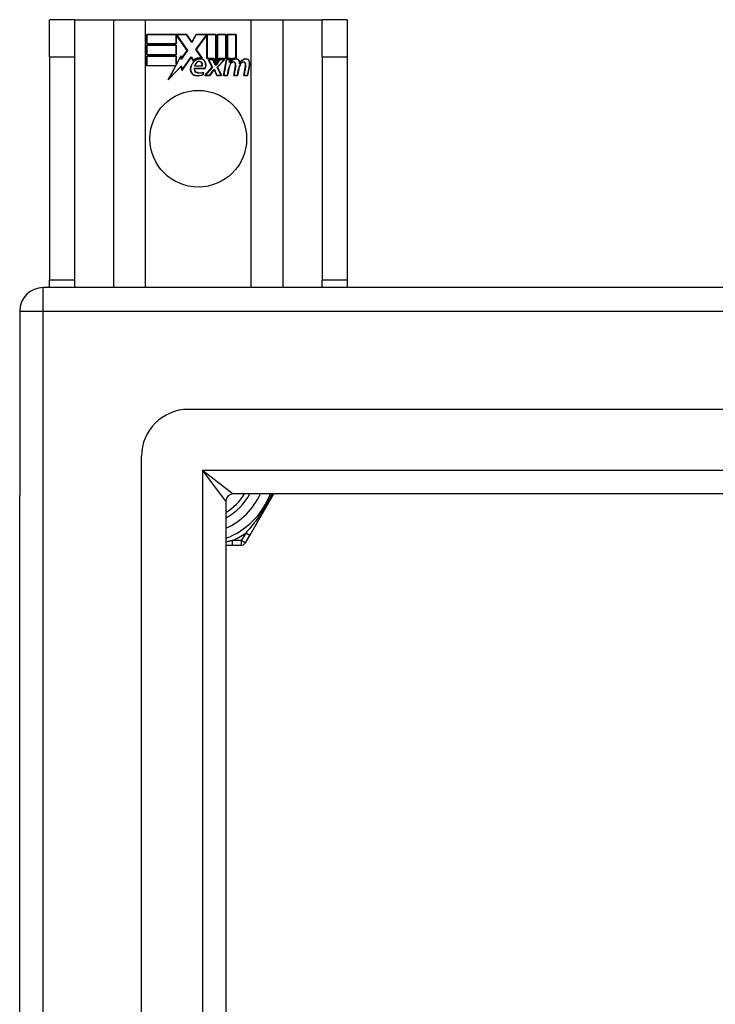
# Model space of a CAD drawing. Header units: inches. Extents: x 64.1 to 160.1, y 43.5 to 72.8.
# Tile 9 of 24: x 64.1 to 67, y 68.6 to 72.8. Entities that reach past the tile are written whole.
import ezdxf

# ---------------------------------------------------------------- set-up
doc = ezdxf.new("R2010")
doc.units = ezdxf.units.IN
doc.header["$MEASUREMENT"] = 0
doc.layers.add('Visible Edges(ANSI)', color=7, linetype='Continuous', lineweight=25)
doc.layers.add('Visible Tangent Edges(ANSI)', color=7, linetype='Continuous', lineweight=25)

msp = doc.modelspace()

# ---------------------------------------------------------------- linework, layer by layer
at = {"layer": 'Visible Edges(ANSI)'}
for p, q in [((64.3018, 72.7597), (64.1968, 72.7597)), ((64.1968, 72.6037), (64.1968, 72.7597)), ((64.3018, 72.7597), (64.3018, 72.6037)), ((64.3018, 72.7597), (64.4659, 72.7597)), ((64.4659, 72.7597), (64.6006, 72.7597)), ((64.6006, 72.7597), (65.043, 72.7597)), ((65.043, 72.7597), (65.1776, 72.7597)), ((65.1776, 72.7597), (65.3418, 72.7597)), ((65.3418, 72.6037), (65.3418, 72.7597)), ((65.4468, 72.7597), (65.3418, 72.7597)), ((65.4468, 72.7597), (65.4468, 72.6037)), ((64.6056, 72.6977), (64.7728, 72.6977)), ((64.6056, 72.6576), (64.6056, 72.6977)), ((64.6063, 72.6969), (64.6063, 72.6583)), ((64.7724, 72.6969), (64.6063, 72.6969)), ((64.7282, 72.6583), (64.7282, 72.6928)), ((64.7282, 72.6928), (64.7327, 72.6928)), ((64.7289, 72.6921), (64.7289, 72.6576)), ((64.7323, 72.6921), (64.7289, 72.6921)), ((64.7751, 72.6298), (64.7323, 72.6921)), ((64.7327, 72.6928), (64.776, 72.6298)), ((64.7949, 72.6636), (64.7724, 72.6969)), ((64.7728, 72.6977), (64.7948, 72.665)), ((64.7948, 72.665), (64.8122, 72.6977)), ((64.8126, 72.6969), (64.7949, 72.6636)), ((64.8116, 72.6349), (64.8549, 72.6928)), ((64.8122, 72.6977), (64.8958, 72.6977)), ((64.8951, 72.6969), (64.8126, 72.6969)), ((64.8553, 72.6921), (64.8126, 72.6349)), ((64.8549, 72.6928), (64.8591, 72.6928)), ((64.8583, 72.6921), (64.8553, 72.6921)), ((64.8583, 72.5966), (64.8583, 72.6921)), ((64.8591, 72.6928), (64.8591, 72.5974)), ((64.8951, 72.5782), (64.8951, 72.6969)), ((64.8958, 72.6977), (64.8958, 72.5745)), ((64.9011, 72.5837), (64.9011, 72.6977)), ((64.9011, 72.6977), (64.9382, 72.6977)), ((64.9018, 72.6969), (64.9018, 72.586)), ((64.9374, 72.6969), (64.9018, 72.6969)), ((64.9374, 72.5974), (64.9374, 72.6969)), ((64.9382, 72.6977), (64.9382, 72.5966)), ((64.9434, 72.5966), (64.9434, 72.6977)), ((64.9434, 72.6977), (64.9806, 72.6977)), ((64.9442, 72.6969), (64.9442, 72.5974)), ((64.9798, 72.6969), (64.9442, 72.6969)), ((64.9798, 72.5991), (64.9798, 72.6969)), ((64.9806, 72.6977), (64.9806, 72.5983)), ((64.7289, 72.6576), (64.6056, 72.6576)), ((64.6056, 72.6122), (64.6056, 72.6523)), ((64.6056, 72.6523), (64.7289, 72.6523)), ((64.6063, 72.6583), (64.7282, 72.6583)), ((64.6063, 72.6516), (64.6063, 72.6129)), ((64.7282, 72.6516), (64.6063, 72.6516)), ((64.7282, 72.6129), (64.7282, 72.6516)), ((64.7289, 72.6523), (64.7289, 72.6122)), ((64.776, 72.6298), (64.7501, 72.5929)), ((64.7505, 72.5947), (64.7751, 72.6298)), ((64.8368, 72.5987), (64.8116, 72.6349)), ((64.8126, 72.6349), (64.8384, 72.5976)), ((64.1968, 72.6037), (64.1968, 71.6657)), ((64.3018, 72.6037), (64.3018, 71.6657)), ((64.7289, 72.6122), (64.6056, 72.6122)), ((64.6056, 72.6066), (64.7289, 72.6066)), ((64.6056, 72.5664), (64.6056, 72.6066)), ((64.6063, 72.6129), (64.7282, 72.6129)), ((64.7282, 72.6058), (64.6063, 72.6058)), ((64.6063, 72.6058), (64.6063, 72.5672)), ((64.7282, 72.5713), (64.7282, 72.6058)), ((64.7289, 72.6066), (64.7289, 72.5721)), ((64.7297, 72.5721), (64.7481, 72.6073)), ((64.7477, 72.6051), (64.7302, 72.5713)), ((64.7501, 72.5929), (64.7477, 72.6051)), ((64.7481, 72.6073), (64.7505, 72.5947)), ((64.7923, 72.6019), (64.753, 72.5468)), ((64.7535, 72.5488), (64.7924, 72.6032)), ((64.801, 72.5874), (64.7923, 72.6019)), ((64.7924, 72.6032), (64.8012, 72.5886)), ((64.8864, 72.5966), (64.8583, 72.5966)), ((64.8591, 72.5974), (64.8869, 72.5974)), ((64.8804, 72.5597), (64.8632, 72.5931)), ((64.8632, 72.5931), (64.8834, 72.5931)), ((64.8644, 72.5923), (64.8813, 72.5596)), ((64.8829, 72.5923), (64.8644, 72.5923)), ((64.8927, 72.5693), (64.8829, 72.5923)), ((64.8834, 72.5931), (64.8932, 72.5701)), ((64.8958, 72.5745), (64.8864, 72.5966)), ((64.8869, 72.5974), (64.8951, 72.5782)), ((64.8958, 72.5701), (64.9125, 72.5931)), ((64.9129, 72.5923), (64.8962, 72.5693)), ((64.9105, 72.5966), (64.9011, 72.5837)), ((64.9017, 72.56), (64.9312, 72.5923)), ((64.9018, 72.586), (64.9101, 72.5974)), ((64.9329, 72.5931), (64.9026, 72.5599)), ((64.9101, 72.5974), (64.9374, 72.5974)), ((64.9382, 72.5966), (64.9105, 72.5966)), ((64.9125, 72.5931), (64.9329, 72.5931)), ((64.9312, 72.5923), (64.9129, 72.5923)), ((64.9281, 72.5248), (64.9401, 72.5931)), ((64.9407, 72.5923), (64.929, 72.5256)), ((64.9401, 72.5931), (64.9543, 72.5931)), ((64.9535, 72.5923), (64.9407, 72.5923)), ((64.9588, 72.5966), (64.9434, 72.5966)), ((64.9442, 72.5974), (64.9596, 72.5974)), ((64.9524, 72.5803), (64.9535, 72.5923)), ((64.9573, 72.5803), (64.9524, 72.5803)), ((64.9543, 72.5931), (64.9533, 72.5811)), ((64.9533, 72.5811), (64.9569, 72.5811)), ((64.9581, 72.5889), (64.9588, 72.5966)), ((64.9596, 72.5974), (64.9591, 72.5909)), ((65.3418, 72.6037), (65.3418, 71.6657)), ((65.4468, 72.6037), (65.4468, 71.6657)), ((64.7268, 72.5664), (64.6056, 72.5664)), ((64.6063, 72.5672), (64.728, 72.5672)), ((64.6957, 72.5068), (64.7268, 72.5664)), ((64.7505, 72.5646), (64.6957, 72.5068)), ((64.728, 72.5672), (64.6989, 72.5112)), ((64.6989, 72.5112), (64.7511, 72.5662)), ((64.7302, 72.5713), (64.7282, 72.5713)), ((64.7289, 72.5721), (64.7297, 72.5721)), ((64.753, 72.5468), (64.7505, 72.5646)), ((64.7511, 72.5662), (64.7535, 72.5488)), ((64.8049, 72.5552), (64.8507, 72.5552)), ((64.8512, 72.5544), (64.8054, 72.5544)), ((64.8377, 72.5649), (64.8065, 72.5649)), ((64.8073, 72.5657), (64.8373, 72.5657)), ((64.8429, 72.5394), (64.8429, 72.5282)), ((64.8497, 72.5248), (64.8804, 72.5597)), ((64.8813, 72.5596), (64.8513, 72.5256)), ((64.8695, 72.5256), (64.8864, 72.5499)), ((64.8868, 72.5492), (64.8699, 72.5248)), ((64.8864, 72.5499), (64.8903, 72.5499)), ((64.8898, 72.5492), (64.8868, 72.5492)), ((64.8992, 72.5248), (64.8898, 72.5492)), ((64.8903, 72.5499), (64.8997, 72.5256)), ((64.8962, 72.5693), (64.8927, 72.5693)), ((64.8932, 72.5701), (64.8958, 72.5701)), ((64.9182, 72.5256), (64.9017, 72.56)), ((64.9026, 72.5599), (64.9194, 72.5248)), ((64.9439, 72.5256), (64.9488, 72.5531)), ((64.9495, 72.5529), (64.9446, 72.5248)), ((64.9704, 72.5248), (64.978, 72.5679)), ((64.9788, 72.5678), (64.9713, 72.5256)), ((64.9863, 72.5256), (64.9912, 72.5531)), ((64.9919, 72.5529), (64.9869, 72.5248)), ((65.0124, 72.5248), (65.02, 72.5679)), ((65.0208, 72.5678), (65.0133, 72.5256)), ((65.0283, 72.5256), (65.0365, 72.5678)), ((65.0373, 72.5677), (65.0289, 72.5248)), ((64.8422, 72.5287), (64.8422, 72.5383)), ((64.8699, 72.5248), (64.8497, 72.5248)), ((64.8513, 72.5256), (64.8695, 72.5256)), ((64.9194, 72.5248), (64.8992, 72.5248)), ((64.8997, 72.5256), (64.9182, 72.5256)), ((64.9446, 72.5248), (64.9281, 72.5248)), ((64.929, 72.5256), (64.9439, 72.5256)), ((64.9869, 72.5248), (64.9704, 72.5248)), ((64.9713, 72.5256), (64.9863, 72.5256)), ((65.0289, 72.5248), (65.0124, 72.5248)), ((65.0133, 72.5256), (65.0283, 72.5256)), ((111.9728, 71.6347), (64.1708, 71.6347)), ((64.1968, 71.6347), (64.1968, 71.6657)), ((64.3018, 71.6657), (64.3018, 71.6347)), ((65.3418, 71.6347), (65.3418, 71.6657)), ((65.4468, 71.6657), (65.4468, 71.6347)), ((64.0718, 71.5357), (64.0718, 70.7607)), ((111.3631, 71.1229), (64.7804, 71.1229)), ((64.5836, 45.3433), (64.5836, 70.926)), ((64.0718, 45.5087), (64.0718, 70.7607)), ((111.1746, 70.7685), (64.9689, 70.7685)), ((65.0379, 70.5937), (65.1389, 70.7686)), ((64.9379, 70.7375), (64.9379, 45.5318)), ((65.0195, 70.5618), (65.0379, 70.5937)), ((64.9379, 70.552), (64.9657, 70.552)), ((64.9657, 70.552), (65.0025, 70.552))]:
    msp.add_line(p, q, dxfattribs=at)
msp.add_circle((64.8218, 72.2597), 0.203, dxfattribs=at)
for centre, radius, start, end in [((64.8379, 72.5484), 0.0498, 134.1684, 176.5646), ((64.8379, 72.5484), 0.049, 134.1684, 176.5646), ((64.8292, 72.5573), 0.0412, 77.079, 133.1785), ((64.8292, 72.5573), 0.042, 79.6582, 131.9139), ((64.8292, 72.5573), 0.0374, 80.4085, 134.1684), ((64.8292, 72.5573), 0.0366, 80.3604, 134.1684), ((64.8282, 72.5631), 0.0217, 109.3797, 175.226), ((64.8282, 72.5631), 0.021, 109.3797, 172.9975), ((64.8257, 72.57), 0.0144, 51.1652, 109.3797), ((64.8257, 72.57), 0.0137, 51.1652, 109.3797), ((64.8268, 72.5714), 0.0119, 331.4547, 51.1652), ((64.8268, 72.5714), 0.0127, 329.421, 51.1652), ((64.8338, 72.5752), 0.0183, 23.8445, 85.1757), ((64.8338, 72.5752), 0.019, 23.8445, 85.0802), ((64.8189, 72.5687), 0.0345, 336.9643, 23.8445), ((64.8189, 72.5687), 0.0353, 336.1555, 23.8445), ((64.9822, 72.5649), 0.03, 89.4776, 147.4114), ((64.971, 72.5655), 0.0165, 96.03, 147.5992), ((64.9822, 72.5649), 0.0293, 89.4776, 148.2123), ((64.971, 72.5655), 0.0157, 96.03, 147.5992), ((64.9799, 72.5683), 0.03, 88.7952, 136.5849), ((64.9799, 72.5683), 0.0307, 90.2222, 132.7339), ((64.9701, 72.5737), 0.00825, 23.5571, 96.03), ((64.9701, 72.5737), 0.0075, 23.5571, 96.03), ((64.9823, 72.5822), 0.0127, 16.9928, 89.4776), ((64.9823, 72.5822), 0.0119, 16.9928, 89.4776), ((64.96, 72.5754), 0.0353, 357.7769, 16.9928), ((64.96, 72.5754), 0.036, 3.6169, 16.9928), ((65.0235, 72.5642), 0.0299, 89.6788, 160.8136), ((65.0235, 72.5642), 0.0307, 89.6788, 153.9508), ((65.013, 72.5655), 0.0165, 96.1027, 147.6301), ((65.013, 72.5655), 0.0157, 96.1027, 147.6083), ((65.0121, 72.5737), 0.00825, 23.5487, 96.1027), ((65.0121, 72.5737), 0.0075, 23.5487, 96.1027), ((65.0236, 72.5818), 0.0131, 18.4748, 89.6788), ((65.0236, 72.5818), 0.0124, 18.4748, 89.6788), ((65.0019, 72.5745), 0.0353, 349, 18.4748), ((65.0019, 72.5745), 0.036, 349, 18.4748), ((64.8128, 72.55), 0.0247, 176.5646, 261.5605), ((64.8128, 72.55), 0.0239, 176.5646, 261.5605), ((64.8169, 72.551), 0.0127, 160.9907, 244.6784), ((64.8169, 72.551), 0.012, 163.5261, 244.6784), ((64.8282, 72.5749), 0.0391, 244.6784, 290.9242), ((64.8282, 72.5749), 0.0384, 244.6784, 292.5609), ((65.0068, 72.5428), 0.0589, 147.5992, 170), ((65.0068, 72.5428), 0.0581, 147.5992, 170), ((64.9629, 72.5706), 0.0154, 350, 23.5571), ((64.9629, 72.5706), 0.0161, 350, 23.5571), ((65.0493, 72.5437), 0.0589, 148.5524, 170.8204), ((65.0493, 72.5437), 0.0581, 148.5584, 170.8257), ((65.0049, 72.5706), 0.0154, 349.9922, 23.5487), ((65.0049, 72.5706), 0.0161, 350.0076, 23.5487), ((64.8203, 72.6006), 0.0759, 261.5605, 287.3343), ((64.8203, 72.6006), 0.0751, 261.5605, 286.9141), ((64.1708, 71.5357), 0.099, 90, 180), ((64.7804, 70.926), 0.1969, 90, 180), ((64.9689, 70.7375), 0.031, 90, 180), ((64.8218, 70.8847), 0.2264, 300.8668, 329.1332), ((64.8218, 70.8847), 0.3248, 290.9514, 339.0486), ((65.0025, 70.5717), 0.0197, 270, 330)]:
    msp.add_arc(centre, radius, start, end, dxfattribs=at)
at = {"layer": 'Visible Tangent Edges(ANSI)'}
for p, q in [((64.4659, 72.7597), (64.4659, 71.6347)), ((64.6006, 71.6347), (64.6006, 72.7597)), ((65.043, 72.7597), (65.043, 71.6347)), ((65.1776, 71.6347), (65.1776, 72.7597)), ((64.1968, 72.6037), (64.3018, 72.6037)), ((65.3418, 72.6037), (65.4468, 72.6037)), ((64.1708, 71.5357), (64.1708, 71.6347)), ((64.3018, 71.6657), (64.1968, 71.6657)), ((65.4468, 71.6657), (65.3418, 71.6657)), ((64.0718, 71.5357), (64.1708, 71.5357)), ((64.1708, 71.5357), (111.9728, 71.5357)), ((64.1708, 44.7337), (64.1708, 71.5357)), ((64.8389, 70.8675), (64.9689, 70.7685)), ((64.9379, 70.7375), (64.8389, 70.8675)), ((64.8389, 70.8675), (111.3046, 70.8675)), ((64.8389, 70.8675), (64.8389, 45.4018)), ((65.0209, 70.6036), (65.0025, 70.5717)), ((65.0379, 70.5937), (65.0209, 70.6036)), ((64.9657, 70.552), (64.9657, 70.5717)), ((65.0025, 70.5717), (64.9657, 70.5717)), ((65.0195, 70.5618), (65.0025, 70.5717)), ((65.0025, 70.5717), (65.0025, 70.552))]:
    msp.add_line(p, q, dxfattribs=at)
at = {"layer": 'Visible Tangent Edges(ANSI)', "flags": 128}
for points in [[(65.1316, 70.7685), (65.128, 70.7609), (65.1243, 70.7533), (65.1204, 70.7457), (65.1164, 70.7382), (65.1123, 70.7306), (65.1081, 70.7231), (65.1037, 70.7156), (65.0993, 70.7082), (65.0948, 70.7009), (65.0902, 70.6937), (65.0855, 70.6866), (65.0808, 70.6795), (65.076, 70.6726), (65.0712, 70.6659), (65.0663, 70.6592), (65.0614, 70.6526), (65.0564, 70.6461), (65.0514, 70.6397), (65.0464, 70.6334), (65.0413, 70.6273), (65.0362, 70.6212), (65.0311, 70.6152), (65.026, 70.6093), (65.0209, 70.6036)], [(64.9657, 70.5717), (64.9645, 70.5715), (64.9634, 70.5712), (64.9623, 70.571), (64.9611, 70.5708), (64.96, 70.5705), (64.9588, 70.5703), (64.9577, 70.5701), (64.9565, 70.5698), (64.9554, 70.5696), (64.9542, 70.5694), (64.9531, 70.5692), (64.9519, 70.5689), (64.9508, 70.5687), (64.9496, 70.5685), (64.9485, 70.5683), (64.9473, 70.5681), (64.9461, 70.5678), (64.945, 70.5676), (64.9438, 70.5674), (64.9426, 70.5672), (64.9414, 70.567), (64.9403, 70.5668), (64.9391, 70.5666), (64.9379, 70.5664)]]:
    msp.add_lwpolyline(points, dxfattribs=at)
at = {"layer": 'Visible Tangent Edges(ANSI)'}
for radius, start, end in [(0.2461, 298.1642, 331.8358), (0.2854, 294.01, 335.99), (0.3445, 294.6913, 305.3087)]:
    msp.add_arc((64.8218, 70.8847), radius, start, end, dxfattribs=at)

doc.saveas('drawing.dxf')
